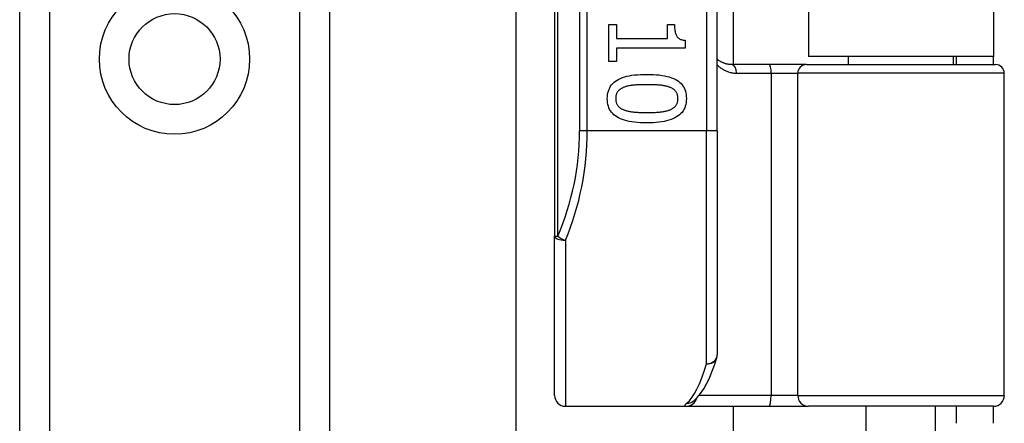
# Model space of a CAD drawing. Header units: inches. Extents: x 4 to 134, y 7 to 73.
# Tile 27 of 88: x 26.053 to 27.839, y 18.739 to 19.472. Entities that reach past the tile are written whole.
import ezdxf

# ---------------------------------------------------------------- set-up
doc = ezdxf.new("R2010")
doc.units = ezdxf.units.IN
doc.header["$MEASUREMENT"] = 0
doc.layers.add('Visible Edges(ANSI)', color=7, linetype='Continuous', lineweight=25)
doc.layers.add('Visible Tangent Edges(ANSI)', color=7, linetype='Continuous', lineweight=25)

msp = doc.modelspace()

# ---------------------------------------------------------------- linework, layer by layer
at = {"layer": 'Visible Edges(ANSI)'}
for p, q in [((26.0525, 17.105), (26.0525, 50.2389)), ((26.6145, 50.2389), (26.6145, 17.105)), ((27.023, 20.9615), (27.023, 19.0793)), ((27.3183, 19.2704), (27.3183, 20.7704)), ((27.3471, 20.6503), (27.3471, 19.3905)), ((27.4835, 20.6359), (27.4835, 19.4049)), ((27.8195, 20.6359), (27.8195, 19.4049)), ((26.9534, 16.5888), (26.9534, 19.5845)), ((27.1216, 19.4629), (27.1357, 19.4629)), ((27.1216, 19.3957), (27.1216, 19.4629)), ((27.1357, 19.4629), (27.1357, 19.4379)), ((27.228, 19.4629), (27.2406, 19.4629)), ((27.228, 19.4379), (27.228, 19.4629)), ((27.1357, 19.4379), (27.228, 19.4379)), ((27.1357, 19.4202), (27.1357, 19.3957)), ((27.2599, 19.4202), (27.1357, 19.4202)), ((27.2599, 19.4345), (27.2599, 19.4202)), ((27.8195, 19.4049), (27.4835, 19.4049)), ((27.5561, 19.3905), (27.5561, 19.4049)), ((27.747, 19.3905), (27.747, 19.4049)), ((27.7515, 19.4049), (27.7515, 19.3905)), ((27.8195, 19.3905), (27.8195, 19.4049)), ((27.1357, 19.3957), (27.1216, 19.3957)), ((27.4125, 19.3905), (27.3441, 19.3905)), ((27.48, 19.3905), (27.4125, 19.3905)), ((27.48, 19.3905), (27.8233, 19.3905)), ((27.839, 18.7901), (27.839, 19.3748)), ((27.3183, 19.2704), (27.3183, 18.8642)), ((27.023, 18.7901), (27.023, 19.0793)), ((27.2744, 18.7795), (27.2749, 18.7798)), ((27.0427, 18.7704), (27.2622, 18.7704)), ((27.2622, 18.7704), (27.4116, 18.7704)), ((27.3471, 18.7704), (27.3471, 16.5888)), ((27.4116, 18.7704), (27.484, 18.7704)), ((27.8194, 18.7704), (27.484, 18.7704)), ((27.5886, 18.6169), (27.5886, 18.7704)), ((27.7145, 18.6169), (27.7145, 18.7704)), ((27.7515, 18.7704), (27.7515, 18.7394)), ((27.8195, 18.7394), (27.8195, 18.7704))]:
    msp.add_line(p, q, dxfattribs=at)
at = {"layer": 'Visible Edges(ANSI)', "flags": 128}
for points in [[(27.2406, 19.4629), (27.2407, 19.4606), (27.2408, 19.4584), (27.2409, 19.4563), (27.2411, 19.4543), (27.2413, 19.4524), (27.2416, 19.4506), (27.242, 19.4489), (27.2424, 19.4474), (27.2429, 19.4459), (27.2434, 19.4445), (27.244, 19.4432), (27.2447, 19.4421), (27.2454, 19.441), (27.2462, 19.44), (27.2471, 19.4391), (27.2481, 19.4382), (27.2493, 19.4375), (27.2505, 19.4368), (27.2518, 19.4362), (27.2532, 19.4357), (27.2547, 19.4353), (27.2563, 19.4349), (27.258, 19.4346), (27.2599, 19.4345)], [(27.3441, 19.3905), (27.3429, 19.3905), (27.3416, 19.3906), (27.3404, 19.3907), (27.3392, 19.3908), (27.338, 19.391), (27.3368, 19.3912), (27.3356, 19.3914), (27.3345, 19.3917), (27.3333, 19.392), (27.3322, 19.3923), (27.3311, 19.3927), (27.33, 19.3931), (27.3289, 19.3935), (27.3279, 19.394), (27.3269, 19.3945), (27.3258, 19.395), (27.3248, 19.3955), (27.3238, 19.3961), (27.3229, 19.3967), (27.3219, 19.3973), (27.321, 19.398), (27.3201, 19.3987), (27.3192, 19.3994), (27.3183, 19.4001)], [(27.1187, 19.3286), (27.1188, 19.3323), (27.1192, 19.3359), (27.1198, 19.3392), (27.1207, 19.3424), (27.1218, 19.3455), (27.1231, 19.3484), (27.1247, 19.3511), (27.1266, 19.3536), (27.1287, 19.356), (27.131, 19.3582), (27.1336, 19.3602), (27.1364, 19.362), (27.1395, 19.3637), (27.1428, 19.3653), (27.1464, 19.3667), (27.1503, 19.368), (27.1544, 19.3691), (27.1588, 19.37), (27.1634, 19.3709), (27.1683, 19.3715), (27.1734, 19.372), (27.1788, 19.3724), (27.1845, 19.3726), (27.1904, 19.3727)], [(27.1904, 19.3727), (27.1965, 19.3726), (27.2023, 19.3724), (27.2078, 19.372), (27.213, 19.3715), (27.218, 19.3708), (27.2227, 19.37), (27.2271, 19.369), (27.2312, 19.3679), (27.2351, 19.3666), (27.2386, 19.3652), (27.2419, 19.3637), (27.2449, 19.3619), (27.2477, 19.3601), (27.2502, 19.358), (27.2525, 19.3558), (27.2545, 19.3534), (27.2563, 19.3509), (27.2579, 19.3482), (27.2592, 19.3454), (27.2603, 19.3423), (27.2611, 19.3391), (27.2617, 19.3358), (27.2621, 19.3323), (27.2622, 19.3286)], [(27.1489, 19.3493), (27.1477, 19.3488), (27.1466, 19.3483), (27.1455, 19.3478), (27.1445, 19.3472), (27.1435, 19.3466), (27.1425, 19.346), (27.1416, 19.3454), (27.1408, 19.3447), (27.14, 19.344), (27.1392, 19.3432), (27.1385, 19.3424), (27.1379, 19.3416), (27.1372, 19.3408), (27.1367, 19.3399), (27.1362, 19.3389), (27.1357, 19.338), (27.1353, 19.3369), (27.135, 19.3359), (27.1347, 19.3348), (27.1344, 19.3336), (27.1342, 19.3324), (27.1341, 19.3312), (27.134, 19.3299), (27.134, 19.3286)], [(27.1904, 19.3539), (27.188, 19.3539), (27.1857, 19.3539), (27.1834, 19.3539), (27.1813, 19.3538), (27.1791, 19.3538), (27.1771, 19.3537), (27.1751, 19.3536), (27.1732, 19.3536), (27.1713, 19.3534), (27.1695, 19.3533), (27.1678, 19.3532), (27.1662, 19.3531), (27.1646, 19.3529), (27.163, 19.3527), (27.1614, 19.3525), (27.1599, 19.3522), (27.1584, 19.352), (27.157, 19.3517), (27.1556, 19.3513), (27.1542, 19.351), (27.1528, 19.3506), (27.1514, 19.3502), (27.1501, 19.3497), (27.1489, 19.3493)], [(27.2324, 19.3491), (27.2312, 19.3496), (27.2299, 19.35), (27.2286, 19.3504), (27.2273, 19.3508), (27.2259, 19.3512), (27.2244, 19.3515), (27.2229, 19.3518), (27.2214, 19.3521), (27.2198, 19.3523), (27.2181, 19.3526), (27.2164, 19.3528), (27.2146, 19.3529), (27.2128, 19.3531), (27.211, 19.3533), (27.2091, 19.3534), (27.2072, 19.3535), (27.2052, 19.3536), (27.2032, 19.3537), (27.2012, 19.3538), (27.1991, 19.3538), (27.197, 19.3539), (27.1948, 19.3539), (27.1926, 19.3539), (27.1904, 19.3539)], [(27.2469, 19.3286), (27.2469, 19.3299), (27.2468, 19.3311), (27.2467, 19.3323), (27.2465, 19.3334), (27.2463, 19.3345), (27.246, 19.3356), (27.2457, 19.3367), (27.2453, 19.3377), (27.2449, 19.3386), (27.2444, 19.3395), (27.2438, 19.3404), (27.2433, 19.3413), (27.2426, 19.3421), (27.242, 19.3429), (27.2412, 19.3436), (27.2404, 19.3444), (27.2396, 19.3451), (27.2387, 19.3457), (27.2378, 19.3464), (27.2368, 19.347), (27.2358, 19.3476), (27.2347, 19.3481), (27.2336, 19.3486), (27.2324, 19.3491)], [(27.1905, 19.2846), (27.1845, 19.2847), (27.1787, 19.2849), (27.1732, 19.2853), (27.168, 19.2858), (27.163, 19.2865), (27.1584, 19.2873), (27.154, 19.2883), (27.1498, 19.2894), (27.146, 19.2907), (27.1424, 19.2921), (27.1391, 19.2937), (27.1361, 19.2954), (27.1333, 19.2973), (27.1308, 19.2993), (27.1285, 19.3015), (27.1264, 19.3039), (27.1246, 19.3064), (27.123, 19.3091), (27.1217, 19.3119), (27.1206, 19.3149), (27.1198, 19.3181), (27.1192, 19.3214), (27.1188, 19.3249), (27.1187, 19.3286)], [(27.134, 19.3286), (27.134, 19.3274), (27.1341, 19.3261), (27.1342, 19.325), (27.1344, 19.3238), (27.1346, 19.3227), (27.1349, 19.3217), (27.1352, 19.3206), (27.1356, 19.3196), (27.136, 19.3187), (27.1365, 19.3178), (27.1371, 19.3169), (27.1376, 19.316), (27.1383, 19.3152), (27.1389, 19.3144), (27.1397, 19.3137), (27.1405, 19.313), (27.1413, 19.3123), (27.1422, 19.3116), (27.1431, 19.311), (27.1441, 19.3104), (27.1451, 19.3098), (27.1462, 19.3093), (27.1473, 19.3088), (27.1485, 19.3083)], [(27.2622, 19.3286), (27.2621, 19.3249), (27.2617, 19.3214), (27.2611, 19.318), (27.2602, 19.3148), (27.2591, 19.3118), (27.2577, 19.3089), (27.2561, 19.3062), (27.2543, 19.3037), (27.2521, 19.3014), (27.2498, 19.2992), (27.2472, 19.2971), (27.2443, 19.2953), (27.2412, 19.2936), (27.2379, 19.292), (27.2343, 19.2906), (27.2304, 19.2893), (27.2263, 19.2882), (27.2219, 19.2873), (27.2173, 19.2865), (27.2125, 19.2858), (27.2074, 19.2853), (27.202, 19.2849), (27.1964, 19.2847), (27.1905, 19.2846)], [(27.2326, 19.3084), (27.2338, 19.3089), (27.2349, 19.3094), (27.2359, 19.3099), (27.2369, 19.3105), (27.2379, 19.3111), (27.2388, 19.3117), (27.2397, 19.3123), (27.2405, 19.313), (27.2412, 19.3137), (27.242, 19.3145), (27.2426, 19.3152), (27.2433, 19.316), (27.2438, 19.3169), (27.2444, 19.3177), (27.2449, 19.3186), (27.2453, 19.3196), (27.2457, 19.3206), (27.246, 19.3216), (27.2463, 19.3227), (27.2465, 19.3238), (27.2467, 19.3249), (27.2468, 19.3261), (27.2469, 19.3273), (27.2469, 19.3286)], [(27.1485, 19.3083), (27.1497, 19.3078), (27.1509, 19.3074), (27.1522, 19.307), (27.1535, 19.3067), (27.1548, 19.3063), (27.1563, 19.306), (27.1577, 19.3057), (27.1592, 19.3054), (27.1608, 19.3051), (27.1624, 19.3049), (27.1641, 19.3047), (27.1658, 19.3045), (27.1676, 19.3043), (27.1694, 19.3041), (27.1713, 19.304), (27.1732, 19.3039), (27.1752, 19.3037), (27.1772, 19.3036), (27.1793, 19.3036), (27.1815, 19.3035), (27.1836, 19.3034), (27.1859, 19.3034), (27.1882, 19.3034), (27.1905, 19.3034)], [(27.1905, 19.3034), (27.1928, 19.3034), (27.1951, 19.3034), (27.1974, 19.3034), (27.1995, 19.3035), (27.2017, 19.3036), (27.2038, 19.3036), (27.2058, 19.3037), (27.2078, 19.3039), (27.2097, 19.304), (27.2115, 19.3041), (27.2134, 19.3043), (27.2151, 19.3045), (27.2168, 19.3047), (27.2185, 19.3049), (27.2201, 19.3051), (27.2217, 19.3054), (27.2232, 19.3057), (27.2247, 19.306), (27.2262, 19.3064), (27.2275, 19.3067), (27.2289, 19.3071), (27.2302, 19.3075), (27.2314, 19.3079), (27.2326, 19.3084)], [(27.2749, 18.7798), (27.2818, 18.7861), (27.288, 18.7935), (27.2936, 18.8018), (27.2989, 18.8111), (27.3039, 18.8214), (27.3086, 18.8327), (27.3131, 18.845), (27.3175, 18.8584)]]:
    msp.add_lwpolyline(points, dxfattribs=at)
at = {"layer": 'Visible Edges(ANSI)'}
msp.add_circle((26.3335, 19.4003), 0.0825, dxfattribs=at)
for centre, radius, start, end in [((27.8233, 19.3748), 0.0157, 0, 90), ((27.2986, 18.8642), 0.0197, 342.9585, 0), ((27.0427, 18.7901), 0.0197, 180, 270), ((27.8194, 18.7901), 0.0197, 270, 0)]:
    msp.add_arc(centre, radius, start, end, dxfattribs=at)
at = {"layer": 'Visible Tangent Edges(ANSI)'}
for p, q in [((26.1064, 50.2389), (26.1064, 17.105)), ((26.5607, 17.105), (26.5607, 50.2389)), ((27.0288, 19.0793), (27.0288, 20.9615)), ((27.0685, 20.7704), (27.0685, 19.2704)), ((27.0824, 19.2704), (27.0824, 20.7704)), ((27.2986, 20.7704), (27.2986, 19.2704)), ((27.3532, 19.3748), (27.4161, 19.3748)), ((27.4161, 19.3748), (27.4643, 19.3748)), ((27.4161, 19.3748), (27.4161, 18.7901)), ((27.839, 19.3748), (27.4643, 19.3748)), ((27.4643, 18.7901), (27.4643, 19.3748)), ((27.0824, 19.2704), (27.0685, 19.2704)), ((27.2986, 19.2704), (27.0824, 19.2704)), ((27.3183, 19.2704), (27.2986, 19.2704)), ((27.2986, 18.8475), (27.2986, 19.2704)), ((27.023, 19.0793), (27.0288, 19.0793)), ((27.0427, 19.0715), (27.0427, 18.7704)), ((27.4161, 18.7901), (27.2854, 18.7901)), ((27.4643, 18.7901), (27.4161, 18.7901)), ((27.4643, 18.7901), (27.839, 18.7901))]:
    msp.add_line(p, q, dxfattribs=at)
at = {"layer": 'Visible Tangent Edges(ANSI)', "flags": 128}
for points in [[(27.3183, 19.39), (27.3195, 19.3888), (27.3207, 19.3877), (27.3219, 19.3866), (27.3231, 19.3856), (27.3244, 19.3846), (27.3257, 19.3836), (27.327, 19.3827), (27.3283, 19.3819), (27.3297, 19.3811), (27.3311, 19.3803), (27.3326, 19.3795), (27.334, 19.3789), (27.3355, 19.3782), (27.337, 19.3777), (27.3385, 19.3771), (27.3401, 19.3766), (27.3416, 19.3762), (27.3432, 19.3758), (27.3449, 19.3755), (27.3465, 19.3752), (27.3482, 19.375), (27.3498, 19.3749), (27.3515, 19.3748), (27.3532, 19.3748)], [(27.2628, 18.7759), (27.2623, 18.7755), (27.2618, 18.7751), (27.2614, 18.7746), (27.2609, 18.7743), (27.2606, 18.7739), (27.2603, 18.7735), (27.26, 18.7732), (27.2598, 18.7729), (27.2596, 18.7726), (27.2594, 18.7723), (27.2593, 18.772), (27.2593, 18.7718), (27.2593, 18.7716), (27.2593, 18.7714), (27.2594, 18.7712), (27.2595, 18.771), (27.2597, 18.7709), (27.2599, 18.7708), (27.2602, 18.7707), (27.2605, 18.7706), (27.2608, 18.7705), (27.2612, 18.7705), (27.2617, 18.7704), (27.2622, 18.7704)]]:
    msp.add_lwpolyline(points, dxfattribs=at)
at = {"layer": 'Visible Tangent Edges(ANSI)'}
msp.add_circle((26.3335, 19.4003), 0.1363, dxfattribs=at)
msp.add_arc((26.5881, 19.2704), 0.4803, 336.5561, 0, dxfattribs=at)
for centre, major_axis, ratio, start_param, end_param in [((27.3441, 19.3748), (0, 0.0157), 0.580671, 4.712389, 6.283185), ((27.4125, 19.3748), (0, 0.0157), 0.225879, 4.712389, 6.283185), ((27.48, 19.3748), (0, 0.0157), 0.998608, 0, 1.570796), ((26.6021, 19.2704), (0, 0.5), 0.96063, 4.303216, 4.712389), ((27.0427, 19.0793), (-0.0197, 0), 0.39785, 0, 1.570796), ((27.0427, 19.0793), (-0.0181, 0.0078), 0.369668, 0.864875, 1.72975), ((27.2986, 18.8642), (0.0197, 0), 0.845842, 4.712389, 6.283185), ((27.2986, 18.8642), (0.0188, -0.0058), 0.834757, 4.962887, 6.283185), ((27.2491, 19.2704), (0, -0.5), 0.185699, 0.148494, 0.562654), ((27.2622, 18.7901), (0, -0.0197), 0.985236, 0, 1.320384), ((27.2628, 18.7954), (0.012, -0.0156), 0.971402, 5.610492, 6.283185), ((27.4116, 18.7901), (0, -0.0197), 0.225879, 0, 1.570796), ((27.484, 18.7901), (0, -0.0197), 0.998608, 4.712389, 6.283185)]:
    msp.add_ellipse(centre, major_axis=major_axis, ratio=ratio, start_param=start_param, end_param=end_param, dxfattribs=at)

doc.saveas('drawing.dxf')
